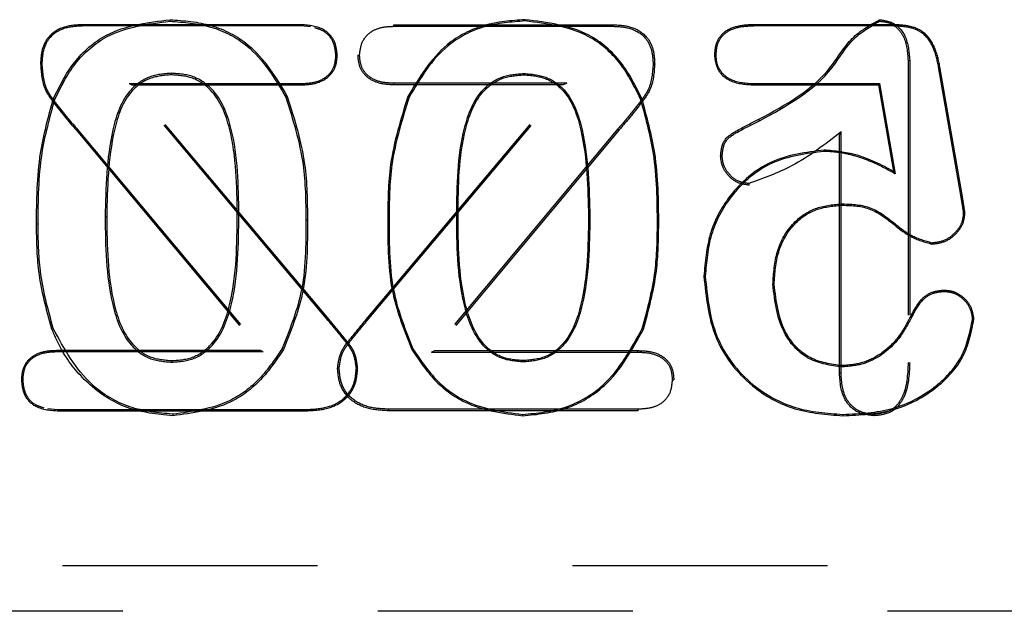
# Model space of a CAD drawing. Header units: inches. Extents: x 1772 to 2706, y -534 to -52.
# Tile 56 of 61: x 1903 to 1903.386, y -505.627 to -505.394. Entities that reach past the tile are written whole.
import ezdxf

# ---------------------------------------------------------------- set-up
doc = ezdxf.new("R2010")
doc.units = ezdxf.units.IN
doc.header["$LTSCALE"] = 0.5
doc.header["$MEASUREMENT"] = 0
doc.linetypes.add('HIDDEN', pattern=[0.225, 0.15, -0.075])
doc.layers.add('SID-M-H', color=4, linetype='HIDDEN')

msp = doc.modelspace()

# ---------------------------------------------------------------- linework, layer by layer
at = {"layer": 'SID-M-H'}
for p, q in [((1903.05877, -505.39495), (1903.05877, -505.39433)), ((1903.19804, -505.39484), (1903.19804, -505.39433)), ((1903.33703, -505.39495), (1903.33704, -505.39433)), ((1903.02461, -505.39681), (1903.0246, -505.3963)), ((1903.11026, -505.3963), (1903.0246, -505.3963)), ((1903.11025, -505.39681), (1903.02461, -505.39681)), ((1903.11025, -505.39681), (1903.11026, -505.3963)), ((1903.11391, -505.39715), (1903.11025, -505.39681)), ((1903.14656, -505.39692), (1903.14655, -505.3963)), ((1903.14655, -505.3963), (1903.23221, -505.3963)), ((1903.14656, -505.39692), (1903.2322, -505.39692)), ((1903.2322, -505.39692), (1903.23221, -505.3963)), ((1903.28792, -505.39681), (1903.28792, -505.3963)), ((1903.34245, -505.3963), (1903.28792, -505.3963)), ((1903.34244, -505.39681), (1903.28792, -505.39681)), ((1903.34244, -505.39681), (1903.34245, -505.3963)), ((1903.12383, -505.40838), (1903.12435, -505.40839)), ((1903.13309, -505.40838), (1903.13247, -505.40839)), ((1903.27281, -505.40826), (1903.27229, -505.40826)), ((1903.00848, -505.41171), (1903.00796, -505.41171)), ((1903.24824, -505.41171), (1903.24885, -505.41171)), ((1903.34826, -505.4103), (1903.34888, -505.41029)), ((1903.34826, -505.4103), (1903.34826, -505.52898)), ((1903.34888, -505.41029), (1903.34888, -505.52899)), ((1903.36021, -505.41288), (1903.36072, -505.41278)), ((1903.36892, -505.46319), (1903.36021, -505.41288)), ((1903.36943, -505.4631), (1903.36072, -505.41278)), ((1903.05923, -505.41536), (1903.05923, -505.41598)), ((1903.19758, -505.41547), (1903.19758, -505.41598)), ((1903.04269, -505.4194), (1903.04379, -505.41992)), ((1903.04269, -505.4194), (1903.11025, -505.4194)), ((1903.12075, -505.5124), (1903.04269, -505.4194)), ((1903.12115, -505.51207), (1903.04379, -505.41992)), ((1903.04379, -505.41992), (1903.11026, -505.41992)), ((1903.11025, -505.4194), (1903.11026, -505.41992)), ((1903.13567, -505.51207), (1903.21302, -505.41992)), ((1903.13614, -505.51247), (1903.21435, -505.4193)), ((1903.14656, -505.4193), (1903.14655, -505.41992)), ((1903.21302, -505.41992), (1903.14655, -505.41992)), ((1903.21435, -505.4193), (1903.14656, -505.4193)), ((1903.21435, -505.4193), (1903.21302, -505.41992)), ((1903.28731, -505.4194), (1903.2873, -505.41992)), ((1903.2873, -505.41992), (1903.33664, -505.41992)), ((1903.28731, -505.4194), (1903.33707, -505.4194)), ((1903.33707, -505.4194), (1903.33664, -505.41992)), ((1903.33664, -505.41992), (1903.34254, -505.45388)), ((1903.33707, -505.4194), (1903.34324, -505.45485)), ((1903.10419, -505.42476), (1903.10475, -505.4245)), ((1903.15253, -505.42472), (1903.15206, -505.4245)), ((1903.01355, -505.42565), (1903.01297, -505.42542)), ((1903.24336, -505.42561), (1903.24384, -505.42542)), ((1903.29003, -505.43398), (1903.28976, -505.43342)), ((1903.02232, -505.4373), (1903.02192, -505.43764)), ((1903.02192, -505.43764), (1903.09423, -505.52425)), ((1903.02232, -505.4373), (1903.09534, -505.52477)), ((1903.23442, -505.43724), (1903.16126, -505.52487)), ((1903.23489, -505.43764), (1903.16258, -505.52425)), ((1903.23442, -505.43724), (1903.23489, -505.43764)), ((1903.32194, -505.43838), (1903.32132, -505.4396)), ((1903.32132, -505.53317), (1903.32132, -505.4396)), ((1903.32194, -505.53316), (1903.32194, -505.43838)), ((1903.27531, -505.44772), (1903.27469, -505.44772)), ((1903.31536, -505.44603), (1903.31535, -505.44551)), ((1903.34324, -505.45485), (1903.34254, -505.45388)), ((1903.28582, -505.45867), (1903.28583, -505.45929)), ((1903.36892, -505.46319), (1903.36943, -505.4631)), ((1903.32187, -505.46665), (1903.32187, -505.46716)), ((1903.0333, -505.47168), (1903.03392, -505.47168)), ((1903.08572, -505.47085), (1903.0851, -505.47085)), ((1903.1712, -505.47085), (1903.17171, -505.47085)), ((1903.22341, -505.47168), (1903.22289, -505.47168)), ((1903.37005, -505.47025), (1903.37056, -505.47024)), ((1903.00698, -505.47467), (1903.00636, -505.47467)), ((1903.11204, -505.47292), (1903.11266, -505.47292)), ((1903.14467, -505.47292), (1903.14415, -505.47292)), ((1903.24994, -505.47467), (1903.25045, -505.47467)), ((1903.35759, -505.4819), (1903.35758, -505.48242)), ((1903.26869, -505.49506), (1903.26817, -505.49506)), ((1903.29521, -505.49814), (1903.29573, -505.49814)), ((1903.36226, -505.50114), (1903.36226, -505.50063)), ((1903.12075, -505.5124), (1903.12115, -505.51207)), ((1903.13614, -505.51247), (1903.13567, -505.51207)), ((1903.34975, -505.5109), (1903.34928, -505.51069)), ((1903.37358, -505.51189), (1903.3741, -505.51189)), ((1903.01294, -505.51557), (1903.01236, -505.51579)), ((1903.24397, -505.51561), (1903.24446, -505.51579)), ((1903.01455, -505.52477), (1903.01454, -505.52425)), ((1903.09423, -505.52425), (1903.01454, -505.52425)), ((1903.09534, -505.52477), (1903.01455, -505.52477)), ((1903.09534, -505.52477), (1903.09423, -505.52425)), ((1903.10268, -505.52348), (1903.10322, -505.52379)), ((1903.15405, -505.52354), (1903.1536, -505.52379)), ((1903.16126, -505.52487), (1903.16258, -505.52425)), ((1903.16126, -505.52487), (1903.24226, -505.52487)), ((1903.16258, -505.52425), (1903.24227, -505.52425)), ((1903.24226, -505.52487), (1903.24227, -505.52425)), ((1903.05945, -505.52881), (1903.05945, -505.52819)), ((1903.19737, -505.5287), (1903.19737, -505.52819)), ((1903.34826, -505.52898), (1903.34888, -505.52899)), ((1903.12509, -505.53111), (1903.12447, -505.53111)), ((1903.13183, -505.53111), (1903.13234, -505.53111)), ((1903.32194, -505.53316), (1903.32132, -505.53317)), ((1903.32231, -505.53067), (1903.3223, -505.53016)), ((1903.00097, -505.53569), (1903.00045, -505.53569)), ((1903.25574, -505.53569), (1903.25636, -505.53569)), ((1903.01079, -505.54701), (1903.01455, -505.54736)), ((1903.01455, -505.54736), (1903.01454, -505.54787)), ((1903.01454, -505.54787), (1903.11232, -505.54787)), ((1903.01455, -505.54736), (1903.11231, -505.54736)), ((1903.11231, -505.54736), (1903.11232, -505.54787)), ((1903.1445, -505.54725), (1903.14449, -505.54787)), ((1903.24227, -505.54787), (1903.14449, -505.54787)), ((1903.24226, -505.54725), (1903.1445, -505.54725)), ((1903.24226, -505.54725), (1903.24227, -505.54787)), ((1903.05979, -505.54922), (1903.05979, -505.54984)), ((1903.19702, -505.54932), (1903.19703, -505.54984)), ((1903.32271, -505.54932), (1903.3227, -505.54984)), ((1903.33501, -505.54922), (1903.33501, -505.54984)), ((1902.6166, -505.60857), (1903.64022, -505.60857)), ((1903.64022, -505.62661), (1902.6166, -505.62661))]:
    msp.add_line(p, q, dxfattribs=at)
for points, knots in [([(1903.01297, -505.42542), (1903.01541, -505.42046), (1903.02027, -505.41055), (1903.03573, -505.39714), (1903.05004, -505.3954), (1903.05877, -505.39433)], [0, 0, 0, 0, 0.281133, 0.561633, 1, 1, 1, 1]), ([(1903.05877, -505.39433), (1903.06422, -505.39474), (1903.07511, -505.39555), (1903.09302, -505.40484), (1903.10031, -505.41705), (1903.10475, -505.4245)], [0, 0, 0, 0, 0.2807974, 0.5610251, 1, 1, 1, 1]), ([(1903.19804, -505.39433), (1903.19259, -505.39474), (1903.1817, -505.39555), (1903.16379, -505.40484), (1903.15651, -505.41705), (1903.15206, -505.4245)], [0, 0, 0, 0, 0.2807974, 0.5610251, 1, 1, 1, 1]), ([(1903.24384, -505.42542), (1903.24141, -505.42046), (1903.23654, -505.41055), (1903.22109, -505.39714), (1903.20677, -505.3954), (1903.19804, -505.39433)], [0, 0, 0, 0, 0.281133, 0.561633, 1, 1, 1, 1]), ([(1903.28976, -505.43342), (1903.30031, -505.42769), (1903.31502, -505.41969), (1903.32526, -505.40099), (1903.3332, -505.3965), (1903.33704, -505.39433)], [0, 0, 0, 0, 0.565817, 0.78979, 1, 1, 1, 1]), ([(1903.33704, -505.39433), (1903.33913, -505.39465), (1903.34334, -505.39531), (1903.34821, -505.40165), (1903.34862, -505.40701), (1903.34888, -505.41029)], [0, 0, 0, 0, 0.279037, 0.559272, 1, 1, 1, 1]), ([(1903.0246, -505.3963), (1903.02216, -505.39641), (1903.01732, -505.39663), (1903.01114, -505.4002), (1903.00826, -505.40598), (1903.00806, -505.4098), (1903.00796, -505.41171)], [0, 0, 0, 0, 0.28096, 0.559109, 0.779245, 1, 1, 1, 1]), ([(1903.02461, -505.39681), (1903.02222, -505.39692), (1903.01752, -505.39713), (1903.01153, -505.40057), (1903.00877, -505.40615), (1903.00857, -505.40984), (1903.00848, -505.41171)], [0, 0, 0, 0, 0.284279, 0.559568, 0.777613, 1, 1, 1, 1]), ([(1903.01355, -505.42565), (1903.01596, -505.42074), (1903.02076, -505.41095), (1903.03602, -505.39772), (1903.05015, -505.396), (1903.05877, -505.39495)], [0, 0, 0, 0, 0.281594, 0.561552, 1, 1, 1, 1]), ([(1903.05877, -505.39495), (1903.06416, -505.39535), (1903.07491, -505.39615), (1903.09261, -505.40532), (1903.0998, -505.41739), (1903.10419, -505.42476)], [0, 0, 0, 0, 0.281096, 0.560549, 1, 1, 1, 1]), ([(1903.12435, -505.40839), (1903.12413, -505.40641), (1903.1237, -505.40248), (1903.11856, -505.39697), (1903.11341, -505.39655), (1903.11026, -505.3963)], [0, 0, 0, 0, 0.280689, 0.560513, 1, 1, 1, 1]), ([(1903.12383, -505.40838), (1903.12362, -505.4065), (1903.1232, -505.40274), (1903.11963, -505.39877), (1903.1167, -505.39789), (1903.11556, -505.39754)], [0, 0, 0, 0, 0.3815148, 0.7579614, 1, 1, 1, 1]), ([(1903.13309, -505.40838), (1903.13329, -505.4065), (1903.1337, -505.40276), (1903.13749, -505.39875), (1903.14208, -505.3971), (1903.14506, -505.39698), (1903.14656, -505.39692)], [0, 0, 0, 0, 0.279169, 0.554042, 0.773693, 1, 1, 1, 1]), ([(1903.19804, -505.39484), (1903.19264, -505.39525), (1903.18187, -505.39605), (1903.16414, -505.40524), (1903.15693, -505.41733), (1903.15253, -505.42472)], [0, 0, 0, 0, 0.281046, 0.560629, 1, 1, 1, 1]), ([(1903.24336, -505.42561), (1903.24095, -505.42069), (1903.23614, -505.41088), (1903.22084, -505.39762), (1903.20668, -505.3959), (1903.19804, -505.39484)], [0, 0, 0, 0, 0.281517, 0.561565, 1, 1, 1, 1]), ([(1903.2322, -505.39692), (1903.23458, -505.39702), (1903.23925, -505.39723), (1903.2452, -505.40064), (1903.24795, -505.40618), (1903.24814, -505.40985), (1903.24824, -505.41171)], [0, 0, 0, 0, 0.284968, 0.559666, 0.777278, 1, 1, 1, 1]), ([(1903.23221, -505.3963), (1903.23465, -505.39641), (1903.23949, -505.39663), (1903.24568, -505.4002), (1903.24855, -505.40598), (1903.24875, -505.4098), (1903.24885, -505.41171)], [0, 0, 0, 0, 0.2809597, 0.5591086, 0.7792446, 1, 1, 1, 1]), ([(1903.28792, -505.3963), (1903.28583, -505.39638), (1903.28165, -505.39654), (1903.27601, -505.39873), (1903.27267, -505.4033), (1903.27242, -505.4066), (1903.27229, -505.40826)], [0, 0, 0, 0, 0.281133, 0.560708, 0.77978, 1, 1, 1, 1]), ([(1903.28792, -505.39681), (1903.28587, -505.39689), (1903.28181, -505.39705), (1903.27637, -505.39913), (1903.27316, -505.4035), (1903.27293, -505.40666), (1903.27281, -505.40826)], [0, 0, 0, 0, 0.286497, 0.56529, 0.779799, 1, 1, 1, 1]), ([(1903.29003, -505.43398), (1903.30065, -505.42821), (1903.31545, -505.42016), (1903.32564, -505.40155), (1903.33337, -505.39707), (1903.33703, -505.39495)], [0, 0, 0, 0, 0.5720161, 0.7976144, 1, 1, 1, 1]), ([(1903.33703, -505.39495), (1903.33836, -505.39506), (1903.34101, -505.39528), (1903.34431, -505.39768), (1903.34768, -505.40249), (1903.34802, -505.40707), (1903.34826, -505.4103)], [0, 0, 0, 0, 0.18611, 0.369094, 0.554541, 1, 1, 1, 1]), ([(1903.36021, -505.41288), (1903.3597, -505.41039), (1903.35868, -505.4055), (1903.35462, -505.39934), (1903.34837, -505.39705), (1903.34443, -505.39689), (1903.34244, -505.39681)], [0, 0, 0, 0, 0.284016, 0.559513, 0.777064, 1, 1, 1, 1]), ([(1903.36072, -505.41278), (1903.36019, -505.41026), (1903.35914, -505.40524), (1903.35495, -505.39892), (1903.34851, -505.39654), (1903.34447, -505.39638), (1903.34245, -505.3963)], [0, 0, 0, 0, 0.280904, 0.559344, 0.779202, 1, 1, 1, 1]), ([(1903.11025, -505.4194), (1903.11214, -505.41932), (1903.11585, -505.41915), (1903.12064, -505.41677), (1903.12344, -505.41274), (1903.1237, -505.40984), (1903.12383, -505.40838)], [0, 0, 0, 0, 0.28526, 0.562957, 0.78023, 1, 1, 1, 1]), ([(1903.11026, -505.41992), (1903.11219, -505.41983), (1903.11603, -505.41965), (1903.121, -505.41716), (1903.12393, -505.41294), (1903.12421, -505.4099), (1903.12435, -505.40839)], [0, 0, 0, 0, 0.280817, 0.559947, 0.779888, 1, 1, 1, 1]), ([(1903.14655, -505.41992), (1903.14463, -505.41983), (1903.14078, -505.41965), (1903.13581, -505.41716), (1903.13288, -505.41294), (1903.1326, -505.4099), (1903.13247, -505.40839)], [0, 0, 0, 0, 0.280817, 0.559947, 0.779888, 1, 1, 1, 1]), ([(1903.14656, -505.4193), (1903.14469, -505.41922), (1903.141, -505.41905), (1903.13625, -505.41669), (1903.13347, -505.4127), (1903.13322, -505.40983), (1903.13309, -505.40838)], [0, 0, 0, 0, 0.286193, 0.563594, 0.780311, 1, 1, 1, 1]), ([(1903.27229, -505.40826), (1903.27257, -505.41028), (1903.27311, -505.41431), (1903.27891, -505.41937), (1903.28412, -505.41971), (1903.2873, -505.41992)], [0, 0, 0, 0, 0.279706, 0.559386, 1, 1, 1, 1]), ([(1903.27281, -505.40826), (1903.27291, -505.40955), (1903.27311, -505.41211), (1903.2752, -505.41545), (1903.27974, -505.41891), (1903.28418, -505.4192), (1903.28731, -505.4194)], [0, 0, 0, 0, 0.186956, 0.370807, 0.555945, 1, 1, 1, 1]), ([(1903.00796, -505.41171), (1903.00821, -505.4152), (1903.00861, -505.42097), (1903.01348, -505.42737), (1903.01756, -505.43258), (1903.02047, -505.43595), (1903.02192, -505.43764)], [0, 0, 0, 0, 0.33855, 0.55875, 0.779375, 1, 1, 1, 1]), ([(1903.00848, -505.41171), (1903.00871, -505.41513), (1903.00911, -505.42079), (1903.01391, -505.42709), (1903.01797, -505.43226), (1903.02087, -505.43562), (1903.02232, -505.4373)], [0, 0, 0, 0, 0.3356904, 0.554551, 0.7771371, 1, 1, 1, 1]), ([(1903.24824, -505.41171), (1903.248, -505.41512), (1903.2476, -505.42076), (1903.24281, -505.42703), (1903.23877, -505.4322), (1903.23587, -505.43556), (1903.23442, -505.43724)], [0, 0, 0, 0, 0.335107, 0.553698, 0.776683, 1, 1, 1, 1]), ([(1903.24885, -505.41171), (1903.24861, -505.4152), (1903.2482, -505.42097), (1903.24334, -505.42737), (1903.23925, -505.43258), (1903.23634, -505.43595), (1903.23489, -505.43764)], [0, 0, 0, 0, 0.33855, 0.55875, 0.779375, 1, 1, 1, 1]), ([(1903.05923, -505.41536), (1903.05629, -505.4156), (1903.0504, -505.41609), (1903.04053, -505.42324), (1903.03387, -505.4432), (1903.03353, -505.4603), (1903.0333, -505.47168)], [0, 0, 0, 0, 0.126309, 0.253469, 0.503303, 1, 1, 1, 1]), ([(1903.05923, -505.41598), (1903.05636, -505.41621), (1903.05064, -505.41668), (1903.04101, -505.42367), (1903.03449, -505.44341), (1903.03415, -505.46036), (1903.03392, -505.47168)], [0, 0, 0, 0, 0.125052, 0.249629, 0.498484, 1, 1, 1, 1]), ([(1903.08572, -505.47085), (1903.08561, -505.45949), (1903.08544, -505.44241), (1903.078, -505.4228), (1903.068, -505.416), (1903.06215, -505.41557), (1903.05923, -505.41536)], [0, 0, 0, 0, 0.496769, 0.746747, 0.873792, 1, 1, 1, 1]), ([(1903.0851, -505.47085), (1903.08499, -505.45955), (1903.08482, -505.44263), (1903.07752, -505.42324), (1903.06777, -505.4166), (1903.06208, -505.41619), (1903.05923, -505.41598)], [0, 0, 0, 0, 0.501532, 0.750433, 0.874965, 1, 1, 1, 1]), ([(1903.1712, -505.47085), (1903.17131, -505.4595), (1903.17148, -505.44245), (1903.1789, -505.42287), (1903.18885, -505.4161), (1903.19468, -505.41568), (1903.19758, -505.41547)], [0, 0, 0, 0, 0.497553, 0.747354, 0.873984, 1, 1, 1, 1]), ([(1903.17171, -505.47085), (1903.17183, -505.45955), (1903.17199, -505.44263), (1903.17929, -505.42324), (1903.18904, -505.4166), (1903.19473, -505.41619), (1903.19758, -505.41598)], [0, 0, 0, 0, 0.501532, 0.750433, 0.874965, 1, 1, 1, 1]), ([(1903.19758, -505.41547), (1903.20051, -505.41571), (1903.20637, -505.41618), (1903.21621, -505.42331), (1903.22284, -505.44323), (1903.22318, -505.46031), (1903.22341, -505.47168)], [0, 0, 0, 0, 0.126103, 0.252838, 0.502509, 1, 1, 1, 1]), ([(1903.19758, -505.41598), (1903.20045, -505.41621), (1903.20618, -505.41668), (1903.21581, -505.42367), (1903.22233, -505.44341), (1903.22267, -505.46036), (1903.22289, -505.47168)], [0, 0, 0, 0, 0.125052, 0.249629, 0.498484, 1, 1, 1, 1]), ([(1903.10419, -505.42476), (1903.10693, -505.43353), (1903.11182, -505.44924), (1903.11197, -505.46566), (1903.11204, -505.47292)], [0, 0, 0, 0, 0.5582866, 1, 1, 1, 1]), ([(1903.10475, -505.4245), (1903.10751, -505.43333), (1903.11244, -505.44912), (1903.11259, -505.46564), (1903.11266, -505.47292)], [0, 0, 0, 0, 0.559155, 1, 1, 1, 1]), ([(1903.15206, -505.4245), (1903.1493, -505.43333), (1903.14437, -505.44912), (1903.14422, -505.46564), (1903.14415, -505.47292)], [0, 0, 0, 0, 0.559155, 1, 1, 1, 1]), ([(1903.15253, -505.42472), (1903.14979, -505.4335), (1903.14489, -505.44922), (1903.14474, -505.46566), (1903.14467, -505.47292)], [0, 0, 0, 0, 0.558432, 1, 1, 1, 1]), ([(1903.00636, -505.47467), (1903.00645, -505.4653), (1903.0066, -505.44859), (1903.01103, -505.4325), (1903.01297, -505.42542)], [0, 0, 0, 0, 0.56037, 1, 1, 1, 1]), ([(1903.00698, -505.47467), (1903.00706, -505.46533), (1903.00721, -505.4487), (1903.01162, -505.43268), (1903.01355, -505.42565)], [0, 0, 0, 0, 0.56117, 1, 1, 1, 1]), ([(1903.24994, -505.47467), (1903.24985, -505.46533), (1903.2497, -505.44868), (1903.2453, -505.43265), (1903.24336, -505.42561)], [0, 0, 0, 0, 0.561036, 1, 1, 1, 1]), ([(1903.25045, -505.47467), (1903.25037, -505.4653), (1903.25022, -505.44859), (1903.24579, -505.4325), (1903.24384, -505.42542)], [0, 0, 0, 0, 0.56037, 1, 1, 1, 1]), ([(1903.27469, -505.44772), (1903.27494, -505.44558), (1903.27543, -505.44127), (1903.2822, -505.43713), (1903.28689, -505.43483), (1903.28976, -505.43342)], [0, 0, 0, 0, 0.277972, 0.557563, 1, 1, 1, 1]), ([(1903.27531, -505.44772), (1903.27554, -505.44569), (1903.276, -505.44159), (1903.2826, -505.43764), (1903.28718, -505.43538), (1903.29003, -505.43398)], [0, 0, 0, 0, 0.270954, 0.546277, 1, 1, 1, 1]), ([(1903.32194, -505.43838), (1903.3157, -505.44324), (1903.30466, -505.45185), (1903.29153, -505.4566), (1903.28582, -505.45867)], [0, 0, 0, 0, 0.565284, 1, 1, 1, 1]), ([(1903.31535, -505.44551), (1903.30821, -505.44642), (1903.29394, -505.44825), (1903.27829, -505.46182), (1903.26958, -505.47824), (1903.26864, -505.48945), (1903.26817, -505.49506)], [0, 0, 0, 0, 0.279525, 0.558857, 0.77936, 1, 1, 1, 1]), ([(1903.31536, -505.44603), (1903.30829, -505.44693), (1903.29418, -505.44873), (1903.2787, -505.46215), (1903.27008, -505.4784), (1903.26915, -505.4895), (1903.26869, -505.49506)], [0, 0, 0, 0, 0.27952, 0.558563, 0.779048, 1, 1, 1, 1]), ([(1903.28583, -505.45929), (1903.28417, -505.45905), (1903.28085, -505.45856), (1903.27733, -505.45532), (1903.27508, -505.45164), (1903.27482, -505.44903), (1903.27469, -505.44772)], [0, 0, 0, 0, 0.279006, 0.559181, 0.779708, 1, 1, 1, 1]), ([(1903.28582, -505.45867), (1903.28426, -505.45844), (1903.28113, -505.45797), (1903.27781, -505.45491), (1903.27568, -505.45143), (1903.27543, -505.44896), (1903.27531, -505.44772)], [0, 0, 0, 0, 0.277566, 0.558651, 0.779074, 1, 1, 1, 1]), ([(1903.34254, -505.45388), (1903.33774, -505.45136), (1903.32917, -505.44686), (1903.31957, -505.44592), (1903.31535, -505.44551)], [0, 0, 0, 0, 0.5603112, 1, 1, 1, 1]), ([(1903.34324, -505.45485), (1903.34028, -505.45324), (1903.33541, -505.4506), (1903.32817, -505.44797), (1903.32185, -505.44636), (1903.31752, -505.44614), (1903.31536, -505.44603)], [0, 0, 0, 0, 0.341155, 0.561162, 0.78071, 1, 1, 1, 1]), ([(1903.37005, -505.47025), (1903.36985, -505.46893), (1903.3695, -505.46658), (1903.3691, -505.46423), (1903.36892, -505.46319)], [0, 0, 0, 0, 0.557268, 1, 1, 1, 1]), ([(1903.37056, -505.47024), (1903.37037, -505.4689), (1903.37001, -505.46652), (1903.36961, -505.46415), (1903.36943, -505.4631)], [0, 0, 0, 0, 0.559923, 1, 1, 1, 1]), ([(1903.29521, -505.49814), (1903.2955, -505.49382), (1903.29607, -505.48518), (1903.30213, -505.47426), (1903.31162, -505.46769), (1903.31845, -505.467), (1903.32187, -505.46665)], [0, 0, 0, 0, 0.279131, 0.558986, 0.779803, 1, 1, 1, 1]), ([(1903.29573, -505.49814), (1903.29601, -505.49387), (1903.29657, -505.48536), (1903.30252, -505.47462), (1903.31183, -505.46818), (1903.31852, -505.4675), (1903.32187, -505.46716)], [0, 0, 0, 0, 0.280699, 0.560258, 0.779956, 1, 1, 1, 1]), ([(1903.32187, -505.46665), (1903.32571, -505.46675), (1903.33341, -505.46694), (1903.34198, -505.47345), (1903.34931, -505.47953), (1903.35486, -505.48112), (1903.35759, -505.4819)], [0, 0, 0, 0, 0.284058, 0.568056, 0.787581, 1, 1, 1, 1]), ([(1903.32187, -505.46716), (1903.32567, -505.46726), (1903.33326, -505.46744), (1903.34174, -505.47393), (1903.34911, -505.48003), (1903.35477, -505.48163), (1903.35758, -505.48242)], [0, 0, 0, 0, 0.279977, 0.560502, 0.78139, 1, 1, 1, 1]), ([(1903.0333, -505.47168), (1903.03343, -505.48324), (1903.03363, -505.50062), (1903.04071, -505.52057), (1903.05049, -505.52806), (1903.05647, -505.52856), (1903.05945, -505.52881)], [0, 0, 0, 0, 0.49668, 0.746661, 0.873566, 1, 1, 1, 1]), ([(1903.03392, -505.47168), (1903.03405, -505.48319), (1903.03424, -505.50041), (1903.04119, -505.52014), (1903.05074, -505.52747), (1903.05654, -505.52795), (1903.05945, -505.52819)], [0, 0, 0, 0, 0.5014866, 0.7506184, 0.8751054, 1, 1, 1, 1]), ([(1903.05945, -505.52881), (1903.06247, -505.52857), (1903.06853, -505.52808), (1903.07842, -505.52044), (1903.08551, -505.50019), (1903.08563, -505.48257), (1903.08572, -505.47085)], [0, 0, 0, 0, 0.126305, 0.253318, 0.503251, 1, 1, 1, 1]), ([(1903.05945, -505.52819), (1903.0624, -505.52796), (1903.06828, -505.52749), (1903.07793, -505.52001), (1903.08489, -505.49999), (1903.08502, -505.48252), (1903.0851, -505.47085)], [0, 0, 0, 0, 0.124889, 0.249335, 0.49844, 1, 1, 1, 1]), ([(1903.19737, -505.5287), (1903.19436, -505.52846), (1903.18832, -505.52799), (1903.17847, -505.52037), (1903.17141, -505.50016), (1903.17128, -505.48257), (1903.1712, -505.47085)], [0, 0, 0, 0, 0.1260725, 0.2526619, 0.5024586, 1, 1, 1, 1]), ([(1903.19737, -505.52819), (1903.19442, -505.52796), (1903.18853, -505.52749), (1903.17888, -505.52001), (1903.17193, -505.49999), (1903.1718, -505.48252), (1903.17171, -505.47085)], [0, 0, 0, 0, 0.1248893, 0.2493346, 0.4984395, 1, 1, 1, 1]), ([(1903.22289, -505.47168), (1903.22276, -505.48319), (1903.22257, -505.50041), (1903.21562, -505.52014), (1903.20607, -505.52747), (1903.20027, -505.52795), (1903.19737, -505.52819)], [0, 0, 0, 0, 0.5014866, 0.7506184, 0.8751054, 1, 1, 1, 1]), ([(1903.22341, -505.47168), (1903.22328, -505.48323), (1903.22308, -505.50058), (1903.21602, -505.5205), (1903.20628, -505.52796), (1903.20034, -505.52846), (1903.19737, -505.5287)], [0, 0, 0, 0, 0.497472, 0.747313, 0.873819, 1, 1, 1, 1]), ([(1903.35758, -505.48242), (1903.35942, -505.48219), (1903.36311, -505.48174), (1903.36719, -505.47844), (1903.37006, -505.47458), (1903.3704, -505.47169), (1903.37056, -505.47024)], [0, 0, 0, 0, 0.279669, 0.559699, 0.780039, 1, 1, 1, 1]), ([(1903.35759, -505.4819), (1903.35936, -505.48168), (1903.3629, -505.48125), (1903.36681, -505.47807), (1903.36957, -505.47439), (1903.36989, -505.47163), (1903.37005, -505.47025)], [0, 0, 0, 0, 0.280498, 0.561073, 0.78103, 1, 1, 1, 1]), ([(1903.01236, -505.51579), (1903.01031, -505.50825), (1903.00666, -505.49476), (1903.00645, -505.48081), (1903.00636, -505.47467)], [0, 0, 0, 0, 0.559554, 1, 1, 1, 1]), ([(1903.01294, -505.51557), (1903.0109, -505.50807), (1903.00727, -505.49466), (1903.00707, -505.48079), (1903.00698, -505.47467)], [0, 0, 0, 0, 0.558993, 1, 1, 1, 1]), ([(1903.11204, -505.47292), (1903.11204, -505.48274), (1903.11203, -505.50023), (1903.10553, -505.5164), (1903.10268, -505.52348)], [0, 0, 0, 0, 0.562011, 1, 1, 1, 1]), ([(1903.11266, -505.47292), (1903.11265, -505.48278), (1903.11264, -505.50037), (1903.10609, -505.51664), (1903.10322, -505.52379)], [0, 0, 0, 0, 0.560838, 1, 1, 1, 1]), ([(1903.14415, -505.47292), (1903.14416, -505.48278), (1903.14417, -505.50037), (1903.15072, -505.51664), (1903.1536, -505.52379)], [0, 0, 0, 0, 0.560838, 1, 1, 1, 1]), ([(1903.14467, -505.47292), (1903.14467, -505.48275), (1903.14468, -505.50025), (1903.15119, -505.51644), (1903.15405, -505.52354)], [0, 0, 0, 0, 0.561814, 1, 1, 1, 1]), ([(1903.24397, -505.51561), (1903.24601, -505.5081), (1903.24965, -505.49468), (1903.24985, -505.48079), (1903.24994, -505.47467)], [0, 0, 0, 0, 0.559087, 1, 1, 1, 1]), ([(1903.24446, -505.51579), (1903.2465, -505.50825), (1903.25016, -505.49476), (1903.25036, -505.48081), (1903.25045, -505.47467)], [0, 0, 0, 0, 0.559554, 1, 1, 1, 1]), ([(1903.26817, -505.49506), (1903.26899, -505.50319), (1903.27064, -505.51943), (1903.28494, -505.53815), (1903.30356, -505.54841), (1903.31632, -505.54936), (1903.3227, -505.54984)], [0, 0, 0, 0, 0.280075, 0.559204, 0.779404, 1, 1, 1, 1]), ([(1903.26869, -505.49506), (1903.2695, -505.50313), (1903.27113, -505.51922), (1903.28529, -505.53775), (1903.30373, -505.54791), (1903.31637, -505.54885), (1903.32271, -505.54932)], [0, 0, 0, 0, 0.28038, 0.559182, 0.779118, 1, 1, 1, 1]), ([(1903.32231, -505.53067), (1903.31785, -505.53006), (1903.30893, -505.52885), (1903.29733, -505.51654), (1903.29601, -505.5051), (1903.29521, -505.49814)], [0, 0, 0, 0, 0.280775, 0.562053, 1, 1, 1, 1]), ([(1903.3223, -505.53016), (1903.31794, -505.52956), (1903.30919, -505.52837), (1903.2978, -505.51627), (1903.29652, -505.50501), (1903.29573, -505.49814)], [0, 0, 0, 0, 0.279961, 0.560246, 1, 1, 1, 1]), ([(1903.36226, -505.50063), (1903.36062, -505.50078), (1903.35734, -505.50109), (1903.35237, -505.50461), (1903.35045, -505.50838), (1903.34928, -505.51069)], [0, 0, 0, 0, 0.280017, 0.560139, 1, 1, 1, 1]), ([(1903.36226, -505.50114), (1903.36068, -505.50129), (1903.35753, -505.50159), (1903.35274, -505.505), (1903.35089, -505.50866), (1903.34975, -505.5109)], [0, 0, 0, 0, 0.278569, 0.55653, 1, 1, 1, 1]), ([(1903.3741, -505.51189), (1903.37382, -505.51021), (1903.37326, -505.50684), (1903.37002, -505.50324), (1903.36626, -505.50092), (1903.36359, -505.50072), (1903.36226, -505.50063)], [0, 0, 0, 0, 0.278968, 0.55929, 0.779513, 1, 1, 1, 1]), ([(1903.37358, -505.51189), (1903.37332, -505.51029), (1903.37278, -505.50708), (1903.36968, -505.50364), (1903.36609, -505.50142), (1903.36354, -505.50124), (1903.36226, -505.50114)], [0, 0, 0, 0, 0.278006, 0.559534, 0.77838, 1, 1, 1, 1]), ([(1903.13183, -505.53111), (1903.13156, -505.52907), (1903.13102, -505.52494), (1903.12626, -505.51903), (1903.12285, -505.51493), (1903.12075, -505.5124)], [0, 0, 0, 0, 0.2735864, 0.5526019, 1, 1, 1, 1]), ([(1903.13234, -505.53111), (1903.13207, -505.52899), (1903.13151, -505.52475), (1903.1267, -505.51873), (1903.12325, -505.5146), (1903.12115, -505.51207)], [0, 0, 0, 0, 0.2786422, 0.5588391, 1, 1, 1, 1]), ([(1903.12447, -505.53111), (1903.12475, -505.52899), (1903.1253, -505.52475), (1903.13012, -505.51873), (1903.13356, -505.5146), (1903.13567, -505.51207)], [0, 0, 0, 0, 0.2786422, 0.5588391, 1, 1, 1, 1]), ([(1903.12509, -505.53111), (1903.12536, -505.52908), (1903.1259, -505.52498), (1903.13064, -505.51908), (1903.13404, -505.51499), (1903.13614, -505.51247)], [0, 0, 0, 0, 0.272549, 0.551329, 1, 1, 1, 1]), ([(1903.34928, -505.51069), (1903.34774, -505.51361), (1903.34467, -505.51945), (1903.33782, -505.52579), (1903.33008, -505.52954), (1903.32489, -505.52995), (1903.3223, -505.53016)], [0, 0, 0, 0, 0.2801651, 0.5600077, 0.780024, 1, 1, 1, 1]), ([(1903.34975, -505.5109), (1903.34819, -505.51386), (1903.34507, -505.51979), (1903.3381, -505.52622), (1903.33022, -505.53004), (1903.32494, -505.53046), (1903.32231, -505.53067)], [0, 0, 0, 0, 0.279067, 0.55901, 0.779782, 1, 1, 1, 1]), ([(1903.3227, -505.54984), (1903.32933, -505.54951), (1903.34257, -505.54885), (1903.35916, -505.54008), (1903.37095, -505.52724), (1903.37305, -505.517), (1903.3741, -505.51189)], [0, 0, 0, 0, 0.280869, 0.560679, 0.780594, 1, 1, 1, 1]), ([(1903.32271, -505.54932), (1903.32929, -505.549), (1903.3424, -505.54835), (1903.35882, -505.53967), (1903.37046, -505.52701), (1903.37254, -505.51692), (1903.37358, -505.51189)], [0, 0, 0, 0, 0.282045, 0.561971, 0.781388, 1, 1, 1, 1]), ([(1903.05979, -505.54984), (1903.0537, -505.54923), (1903.04152, -505.54802), (1903.02645, -505.53803), (1903.01714, -505.52652), (1903.01365, -505.5187), (1903.01236, -505.51579)], [0, 0, 0, 0, 0.292398, 0.5857, 0.846291, 1, 1, 1, 1]), ([(1903.05979, -505.54922), (1903.05407, -505.54866), (1903.04263, -505.54755), (1903.02442, -505.53664), (1903.01729, -505.52356), (1903.01294, -505.51557)], [0, 0, 0, 0, 0.280542, 0.560641, 1, 1, 1, 1]), ([(1903.19702, -505.54932), (1903.20276, -505.54877), (1903.21422, -505.54765), (1903.23246, -505.53672), (1903.23961, -505.52361), (1903.24397, -505.51561)], [0, 0, 0, 0, 0.280548, 0.560715, 1, 1, 1, 1]), ([(1903.19703, -505.54984), (1903.20282, -505.54928), (1903.21441, -505.54815), (1903.23283, -505.5371), (1903.24005, -505.52387), (1903.24446, -505.51579)], [0, 0, 0, 0, 0.280573, 0.561078, 1, 1, 1, 1]), ([(1903.01454, -505.52425), (1903.01261, -505.52432), (1903.00875, -505.52446), (1903.00372, -505.52687), (1903.00077, -505.53111), (1903.00056, -505.53416), (1903.00045, -505.53569)], [0, 0, 0, 0, 0.281005, 0.560058, 0.779623, 1, 1, 1, 1]), ([(1903.01455, -505.52477), (1903.01266, -505.52483), (1903.00893, -505.52496), (1903.00409, -505.52726), (1903.00127, -505.53131), (1903.00107, -505.53422), (1903.00097, -505.53569)], [0, 0, 0, 0, 0.286209, 0.563422, 0.779267, 1, 1, 1, 1]), ([(1903.10268, -505.52348), (1903.09995, -505.52758), (1903.0945, -505.53574), (1903.08013, -505.54657), (1903.06749, -505.54822), (1903.05979, -505.54922)], [0, 0, 0, 0, 0.281562, 0.562117, 1, 1, 1, 1]), ([(1903.10322, -505.52379), (1903.10046, -505.52792), (1903.09495, -505.53619), (1903.0804, -505.54715), (1903.06759, -505.54882), (1903.05979, -505.54984)], [0, 0, 0, 0, 0.280993, 0.561726, 1, 1, 1, 1]), ([(1903.1536, -505.52379), (1903.15635, -505.52792), (1903.16186, -505.53619), (1903.17642, -505.54715), (1903.18922, -505.54882), (1903.19703, -505.54984)], [0, 0, 0, 0, 0.280993, 0.561726, 1, 1, 1, 1]), ([(1903.15405, -505.52354), (1903.15678, -505.52763), (1903.16223, -505.53582), (1903.17664, -505.54667), (1903.1893, -505.54832), (1903.19702, -505.54932)], [0, 0, 0, 0, 0.281467, 0.562052, 1, 1, 1, 1]), ([(1903.24226, -505.52487), (1903.24415, -505.52494), (1903.24785, -505.52506), (1903.25265, -505.52734), (1903.25545, -505.53135), (1903.25564, -505.53423), (1903.25574, -505.53569)], [0, 0, 0, 0, 0.287301, 0.564133, 0.779203, 1, 1, 1, 1]), ([(1903.24227, -505.52425), (1903.24421, -505.52432), (1903.24806, -505.52446), (1903.25309, -505.52687), (1903.25604, -505.53111), (1903.25625, -505.53416), (1903.25636, -505.53569)], [0, 0, 0, 0, 0.281005, 0.560058, 0.779623, 1, 1, 1, 1]), ([(1903.34826, -505.52898), (1903.34807, -505.53372), (1903.34784, -505.53963), (1903.34418, -505.54549), (1903.34076, -505.54859), (1903.33731, -505.54897), (1903.33501, -505.54922)], [0, 0, 0, 0, 0.506436, 0.630972, 0.753295, 1, 1, 1, 1]), ([(1903.34888, -505.52899), (1903.34868, -505.53383), (1903.34843, -505.53989), (1903.34463, -505.54592), (1903.34103, -505.54917), (1903.33742, -505.54957), (1903.33501, -505.54984)], [0, 0, 0, 0, 0.499468, 0.625552, 0.750747, 1, 1, 1, 1]), ([(1903.11231, -505.54736), (1903.11504, -505.54723), (1903.12043, -505.54698), (1903.12737, -505.54343), (1903.13132, -505.53746), (1903.13166, -505.53324), (1903.13183, -505.53111)], [0, 0, 0, 0, 0.2839783, 0.5615812, 0.7795285, 1, 1, 1, 1]), ([(1903.11232, -505.54787), (1903.11509, -505.54774), (1903.12062, -505.54749), (1903.12774, -505.54381), (1903.13181, -505.53765), (1903.13217, -505.53329), (1903.13234, -505.53111)], [0, 0, 0, 0, 0.280882, 0.559822, 0.779692, 1, 1, 1, 1]), ([(1903.14449, -505.54787), (1903.14172, -505.54774), (1903.13619, -505.54749), (1903.12907, -505.54381), (1903.125, -505.53765), (1903.12465, -505.53329), (1903.12447, -505.53111)], [0, 0, 0, 0, 0.280882, 0.559822, 0.779692, 1, 1, 1, 1]), ([(1903.1445, -505.54725), (1903.14178, -505.54713), (1903.13642, -505.54688), (1903.12952, -505.54335), (1903.1256, -505.53743), (1903.12526, -505.53323), (1903.12509, -505.53111)], [0, 0, 0, 0, 0.284619, 0.561948, 0.779499, 1, 1, 1, 1]), ([(1903.33501, -505.54984), (1903.33271, -505.54958), (1903.32812, -505.54905), (1903.32204, -505.54276), (1903.32159, -505.53681), (1903.32132, -505.53317)], [0, 0, 0, 0, 0.280361, 0.559919, 1, 1, 1, 1]), ([(1903.33501, -505.54922), (1903.33354, -505.54912), (1903.33062, -505.54891), (1903.32673, -505.54674), (1903.32257, -505.54175), (1903.3222, -505.53672), (1903.32194, -505.53316)], [0, 0, 0, 0, 0.188034, 0.372299, 0.55708, 1, 1, 1, 1]), ([(1903.00045, -505.53569), (1903.00064, -505.53768), (1903.00101, -505.54166), (1903.00617, -505.54725), (1903.01136, -505.54764), (1903.01454, -505.54787)], [0, 0, 0, 0, 0.280869, 0.560441, 1, 1, 1, 1]), ([(1903.00097, -505.53569), (1903.00115, -505.5376), (1903.00151, -505.54139), (1903.00511, -505.54545), (1903.00809, -505.54632), (1903.00927, -505.54666)], [0, 0, 0, 0, 0.380562, 0.754374, 1, 1, 1, 1]), ([(1903.25574, -505.53569), (1903.25556, -505.5376), (1903.25521, -505.54138), (1903.25142, -505.54546), (1903.24677, -505.54706), (1903.24378, -505.54719), (1903.24226, -505.54725)], [0, 0, 0, 0, 0.279943, 0.554164, 0.773785, 1, 1, 1, 1])]:
    msp.add_open_spline(points, degree=3, knots=knots, dxfattribs=at)

doc.saveas('drawing.dxf')
